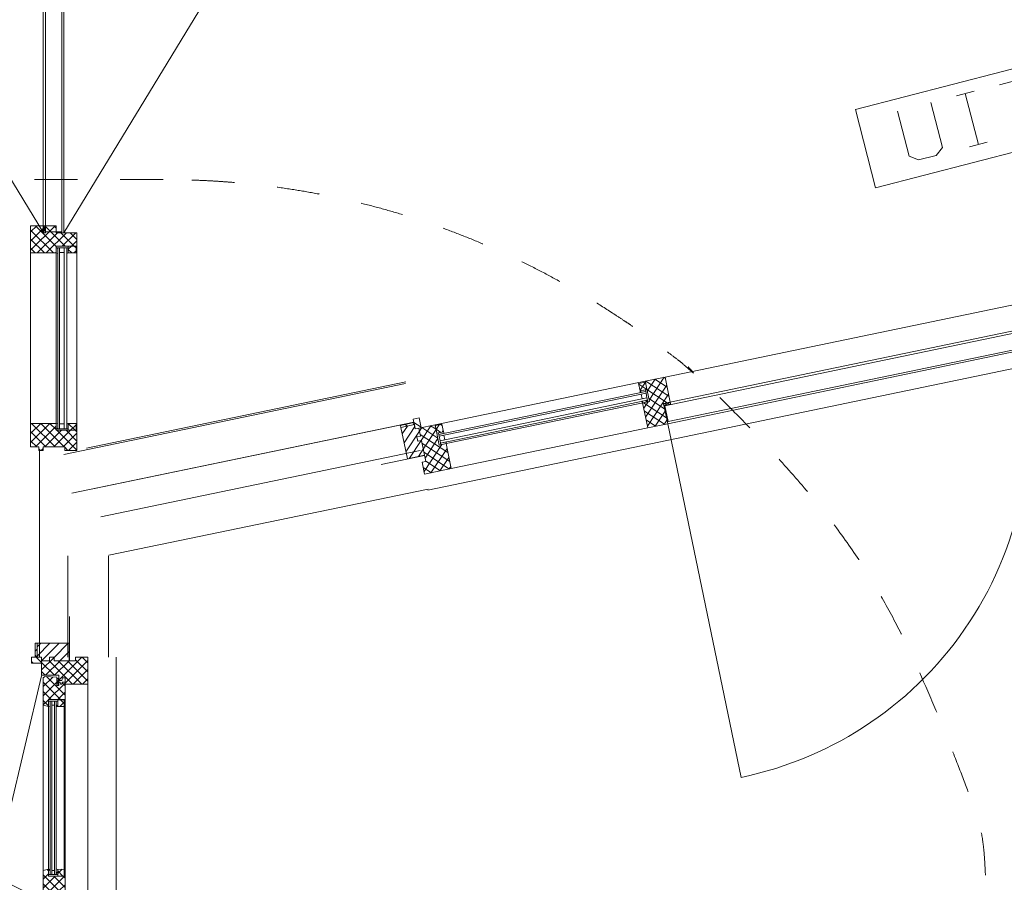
# Model space of a CAD drawing. Header units: millimetres. Extents: x -117530 to 51532, y -61772 to 24900.
# Tile 62 of 175: x -39684 to -37252, y -18296 to -16166. Entities that reach past the tile are written whole.
import ezdxf

# ---------------------------------------------------------------- set-up
doc = ezdxf.new("R2010")
doc.units = ezdxf.units.MM
doc.header["$LTSCALE"] = 254
doc.linetypes.add('Dash Style-6', pattern=[0.833282, 0.416718, -0.416565])
for name, color, linetype, lineweight in [('0.01 None', 7, 'Continuous', 0), ('HATCH_REACTORS', 7, 'Continuous', 0), ('LAYER21', 7, 'Continuous', 0), ('LAYER30', 7, 'Continuous', 0), ('LAYER31', 7, 'Continuous', 0), ('LAYER49', 7, 'Continuous', 0), ('LAYER63', 7, 'Continuous', 0)]:
    doc.layers.add(name, color=color, linetype=linetype, lineweight=lineweight)
pattern_1 = [(135, (11.314, 11.314), (11.31371, 11.31371), [])]
pattern_2 = [(45, (11.314, -11.314), (11.31371, -11.31371), [])]
pattern_3 = [(45, (17.678, -17.678), (17.67767, -17.67767), [])]
pattern_4 = [(135, (17.678, 17.678), (17.67767, 17.67767), [])]

# ---------------------------------------------------------------- blocks, each defined once
blk = doc.blocks.new('X63G21')
at = {"layer": 'LAYER21', "color": 4, "linetype": 'Continuous', "lineweight": 0}
for p, q in [((675, 25), (675, 175)), ((621.96094, 46.96875), (728.03125, 153.03125)), ((728.03125, 46.96875), (621.96875, 153.03125)), ((600, 100), (750, 100))]:
    blk.add_line(p, q, dxfattribs=at)
at = {"layer": 'LAYER63', "color": 1, "linetype": 'Continuous', "lineweight": 0}
for p, q in [((250, 170), (295, 170)), ((272.5, 170), (272.5, 40)), ((360, 170), (445, 170)), ((402.5, 170), (402.5, 40)), ((250, 40), (295, 40))]:
    blk.add_line(p, q, dxfattribs=at)
at = {"layer": 'LAYER63', "color": 4, "linetype": 'Continuous', "lineweight": 0, "flags": 128}
blk.add_lwpolyline([(0, 0), (0, 200), (500, 200), (500, 0)], close=True, dxfattribs=at)
at = {"layer": 'LAYER63', "color": 1, "linetype": 'Continuous', "lineweight": 0, "flags": 128}
blk.add_lwpolyline([(100, 170), (100, 55), (120, 40), (165, 40), (185, 55), (185, 170)], dxfattribs=at)
blk = doc.blocks.new('H31A1-HO')
at = {"layer": 'HATCH_REACTORS', "linetype": 'Continuous', "lineweight": 0}
h = blk.add_hatch(dxfattribs=at)
h.set_pattern_fill('ARKEY_normaala_26', style=0, pattern_type=2)
h.set_pattern_definition(pattern_2)
h.paths.add_polyline_path([(0, 0), (0, 30), (9, 30), (9, 83), (0, 83), (0, 94), (9, 94), (9, 114), (67, 114), (67, 51), (50, 51), (50, 0)])
at = {"layer": 'LAYER31', "linetype": 'Continuous', "lineweight": 0}
h = blk.add_hatch(dxfattribs=at)
h.set_pattern_fill('ARKEY_normaala_23', style=0, pattern_type=2)
h.set_pattern_definition(pattern_1)
h.paths.add_polyline_path([(0, 0), (0, 30), (9, 30), (9, 83), (0, 83), (0, 94), (9, 94), (9, 114), (67, 114), (67, 51), (50, 51), (50, 0)])
at = {"layer": 'HATCH_REACTORS', "color": 1, "lineweight": 0, "flags": 128}
blk.add_lwpolyline([(0, 0), (0, 30), (9, 30), (9, 83), (0, 83), (0, 94), (9, 94), (9, 114), (67, 114), (67, 51), (50, 51), (50, 0)], close=True, dxfattribs=at)
at = {"layer": 'LAYER31', "color": 7, "linetype": 'Continuous', "lineweight": 0, "flags": 128}
blk.add_lwpolyline([(0, 0), (0, 30), (9, 30), (9, 83), (0, 83), (0, 94), (9, 94), (9, 114), (67, 114), (67, 51), (50, 51), (50, 0)], close=True, dxfattribs=at)
blk = doc.blocks.new('LXA---HO')
at = {"layer": 'LAYER31', "color": 1}
blk.add_blockref('H31A1-HO', (0, 0), dxfattribs=at)
blk = doc.blocks.new('H31A6-HO')
at = {"layer": 'HATCH_REACTORS', "linetype": 'Continuous', "lineweight": 0}
h = blk.add_hatch(dxfattribs=at)
h.set_pattern_fill('ARKEY_normaala_26', style=0, pattern_type=2)
h.set_pattern_definition(pattern_2)
h.paths.add_polyline_path([(17, -114), (17, -63), (0, -63), (0, 0), (67, 0), (67, -63), (50, -63), (50, -114)])
at = {"layer": 'LAYER31', "linetype": 'Continuous', "lineweight": 0}
h = blk.add_hatch(dxfattribs=at)
h.set_pattern_fill('ARKEY_normaala_23', style=0, pattern_type=2)
h.set_pattern_definition(pattern_1)
h.paths.add_polyline_path([(17, -114), (17, -63), (0, -63), (0, 0), (67, 0), (67, -63), (50, -63), (50, -114)])
at = {"layer": 'HATCH_REACTORS', "color": 1, "lineweight": 0, "flags": 128}
blk.add_lwpolyline([(17, -114), (17, -63), (0, -63), (0, 0), (67, 0), (67, -63), (50, -63), (50, -114)], close=True, dxfattribs=at)
at = {"layer": 'LAYER31', "color": 7, "linetype": 'Continuous', "lineweight": 0, "flags": 128}
blk.add_lwpolyline([(17, -114), (17, -63), (0, -63), (0, 0), (67, 0), (67, -63), (50, -63), (50, -114)], close=True, dxfattribs=at)
blk = doc.blocks.new('TXAX--HO')
at = {"layer": 'LAYER31', "color": 1}
blk.add_blockref('H31A6-HO', (-33.5, 114), dxfattribs=at)
blk = doc.blocks.new('P-02A')
at = {"layer": 'HATCH_REACTORS', "linetype": 'Continuous', "lineweight": 0}
h = blk.add_hatch(dxfattribs=at)
h.set_pattern_fill('ARKEY_normaala_7', style=0, pattern_type=2)
h.set_pattern_definition(pattern_3)
h.paths.add_polyline_path([(54, -33), (68, -33), (67, -29), (54, -29)])
h = blk.add_hatch(dxfattribs=at)
h.set_pattern_fill('ARKEY_normaala_8', style=0, pattern_type=2)
h.set_pattern_definition(pattern_4)
h.paths.add_polyline_path([(54, -33), (68, -33), (67, -29), (54, -29)])
h = blk.add_hatch(dxfattribs=at)
h.set_pattern_fill('ARKEY_normaala_7', style=0, pattern_type=2)
h.set_pattern_definition(pattern_3)
h.paths.add_polyline_path([(500.9, -33), (486.9, -33), (487.9, -29), (500.9, -29)])
h = blk.add_hatch(dxfattribs=at)
h.set_pattern_fill('ARKEY_normaala_8', style=0, pattern_type=2)
h.set_pattern_definition(pattern_4)
h.paths.add_polyline_path([(500.9, -33), (486.9, -33), (487.9, -29), (500.9, -29)])
h = blk.add_hatch(dxfattribs=at)
h.set_pattern_fill('ARKEY_normaala_26', style=0, pattern_type=2)
h.set_pattern_definition(pattern_2)
h.paths.add_polyline_path([(50, -78), (50, -59), (67, -59), (67, -78)])
h = blk.add_hatch(dxfattribs=at)
h.set_pattern_fill('ARKEY_normaala_7', style=0, pattern_type=2)
h.set_pattern_definition(pattern_3)
h.paths.add_polyline_path([(67, -59), (68, -55), (54, -55), (54, -59)])
h = blk.add_hatch(dxfattribs=at)
h.set_pattern_fill('ARKEY_normaala_8', style=0, pattern_type=2)
h.set_pattern_definition(pattern_4)
h.paths.add_polyline_path([(67, -59), (68, -55), (54, -55), (54, -59)])
h = blk.add_hatch(dxfattribs=at)
h.set_pattern_fill('ARKEY_normaala_7', style=0, pattern_type=2)
h.set_pattern_definition(pattern_3)
h.paths.add_polyline_path([(487.9, -59), (486.9, -55), (500.9, -55), (500.9, -59)])
h = blk.add_hatch(dxfattribs=at)
h.set_pattern_fill('ARKEY_normaala_8', style=0, pattern_type=2)
h.set_pattern_definition(pattern_4)
h.paths.add_polyline_path([(487.9, -59), (486.9, -55), (500.9, -55), (500.9, -59)])
h = blk.add_hatch(dxfattribs=at)
h.set_pattern_fill('ARKEY_normaala_26', style=0, pattern_type=2)
h.set_pattern_definition(pattern_2)
h.paths.add_polyline_path([(504.9, -78), (504.9, -59), (487.9, -59), (487.9, -78)])
at = {"layer": 'LAYER31', "linetype": 'Continuous', "lineweight": 0}
h = blk.add_hatch(dxfattribs=at)
h.set_pattern_fill('ARKEY_normaala_23', style=0, pattern_type=2)
h.set_pattern_definition(pattern_1)
h.paths.add_polyline_path([(50, -78), (50, -59), (67, -59), (67, -78)])
h = blk.add_hatch(dxfattribs=at)
h.set_pattern_fill('ARKEY_normaala_23', style=0, pattern_type=2)
h.set_pattern_definition(pattern_1)
h.paths.add_polyline_path([(504.9, -78), (504.9, -59), (487.9, -59), (487.9, -78)])
at = {"layer": 'HATCH_REACTORS', "color": 1, "lineweight": 0, "flags": 128}
for points in [[(54, -33), (68, -33), (67, -29), (54, -29), (54, -33)], [(54, -33), (68, -33), (67, -29), (54, -29), (54, -33)], [(54, -33), (500.9, -33), (500.9, -37), (54, -37)], [(500.9, -33), (486.9, -33), (487.9, -29), (500.9, -29), (500.9, -33)], [(500.9, -33), (486.9, -33), (487.9, -29), (500.9, -29), (500.9, -33)], [(50, -78), (50, -59), (67, -59), (67, -78)], [(54, -49), (500.9, -49), (500.9, -55), (54, -55)], [(67, -59), (68, -55), (54, -55), (54, -59), (67, -59)], [(67, -59), (68, -55), (54, -55), (54, -59), (67, -59)], [(487.9, -59), (486.9, -55), (500.9, -55), (500.9, -59), (487.9, -59)], [(487.9, -59), (486.9, -55), (500.9, -55), (500.9, -59), (487.9, -59)], [(504.9, -78), (504.9, -59), (487.9, -59), (487.9, -78)]]:
    blk.add_lwpolyline(points, close=True, dxfattribs=at)
at = {"layer": 'LAYER31', "color": 4, "linetype": 'Continuous', "lineweight": 0}
for p, q in [((488, 34), (67, 34)), ((538, 3), (2422, 3)), ((555, -3), (555, 3)), ((54, -33), (500.9, -33)), ((54, -37), (54, -33)), ((54, -37), (500.9, -37)), ((67, -29), (500.9, -29)), ((500.9, -37), (500.9, -33)), ((538, -48), (2422, -48)), ((54, -49), (500.9, -49)), ((54, -55), (54, -49)), ((54, -55), (500.9, -55)), ((500.9, -55), (500.9, -49)), ((50, -80), (504.9, -80))]:
    blk.add_line(p, q, dxfattribs=at)
for points in [[(1480, 2, 0.137642), (1342.5, 492.1), (538, 2)], [(1480, -48, -0.137642), (1342.5, -538.1), (538, -48)]]:
    blk.add_lwpolyline(points, format="xyb", dxfattribs=at)
at = {"layer": 'LAYER31', "color": 4, "linetype": 'Continuous', "lineweight": 0, "flags": 128}
for points in [[(538, -3), (555, -3), (538, 3), (555, 3), (538, -3), (538, 3)], [(54, -33), (68, -33), (67, -29), (54, -29), (54, -33)], [(54, -49), (54, -37), (66, -37), (66, -49), (54, -49)], [(500.9, -33), (486.9, -33), (487.9, -29), (500.9, -29), (500.9, -33)], [(500.9, -49), (500.9, -37), (488.9, -37), (488.9, -49), (500.9, -49)], [(67, -59), (68, -55), (54, -55), (54, -59), (67, -59)], [(487.9, -59), (486.9, -55), (500.9, -55), (500.9, -59), (487.9, -59)]]:
    blk.add_lwpolyline(points, dxfattribs=at)
at = {"layer": 'LAYER31', "color": 7, "linetype": 'Continuous', "lineweight": 0, "flags": 128}
for points in [[(50, -78), (50, -59), (67, -59), (67, -78)], [(504.9, -78), (504.9, -59), (487.9, -59), (487.9, -78)]]:
    blk.add_lwpolyline(points, close=True, dxfattribs=at)
at = {"layer": 'LAYER49', "color": 4, "linetype": 'Continuous', "lineweight": 0}
for p, q in [((540, -3), (1475, -3)), ((540, -43), (540, -3)), ((540, -43), (1475, -43))]:
    blk.add_line(p, q, dxfattribs=at)
at = {"layer": 'LAYER31', "color": 1}
for name, p in [('LXA---HO', (0, -80)), ('TXAX--HO', (521.5, -80))]:
    blk.add_blockref(name, p, dxfattribs=at)
blk = doc.blocks.new('H31A2-HO')
at = {"layer": 'HATCH_REACTORS', "linetype": 'Continuous', "lineweight": 0}
h = blk.add_hatch(dxfattribs=at)
h.set_pattern_fill('ARKEY_normaala_26', style=0, pattern_type=2)
h.set_pattern_definition(pattern_2)
h.paths.add_polyline_path([(0, 0), (0, 30), (9, 30), (9, 83), (0, 83), (0, 94), (9, 94), (9, 114), (50, 114), (50, 63), (67, 63), (67, 0)])
at = {"layer": 'LAYER31', "linetype": 'Continuous', "lineweight": 0}
h = blk.add_hatch(dxfattribs=at)
h.set_pattern_fill('ARKEY_normaala_23', style=0, pattern_type=2)
h.set_pattern_definition(pattern_1)
h.paths.add_polyline_path([(0, 0), (0, 30), (9, 30), (9, 83), (0, 83), (0, 94), (9, 94), (9, 114), (50, 114), (50, 63), (67, 63), (67, 0)])
at = {"layer": 'HATCH_REACTORS', "color": 1, "lineweight": 0, "flags": 128}
blk.add_lwpolyline([(0, 0), (0, 30), (9, 30), (9, 83), (0, 83), (0, 94), (9, 94), (9, 114), (50, 114), (50, 63), (67, 63), (67, 0)], close=True, dxfattribs=at)
at = {"layer": 'LAYER31', "color": 7, "linetype": 'Continuous', "lineweight": 0, "flags": 128}
blk.add_lwpolyline([(0, 0), (0, 30), (9, 30), (9, 83), (0, 83), (0, 94), (9, 94), (9, 114), (50, 114), (50, 63), (67, 63), (67, 0)], close=True, dxfattribs=at)
blk = doc.blocks.new('LYA---HO')
at = {"layer": 'LAYER31', "color": 1}
blk.add_blockref('H31A2-HO', (0, 0), dxfattribs=at)
blk = doc.blocks.new('H31AL-HO')
at = {"layer": 'HATCH_REACTORS', "linetype": 'Continuous', "lineweight": 0}
h = blk.add_hatch(dxfattribs=at)
h.set_pattern_fill('ARKEY_normaala_26', style=0, pattern_type=2)
h.set_pattern_definition(pattern_2)
h.paths.add_polyline_path([(0, 0), (0, 63), (17, 63), (17, 114), (67, 114), (67, 51), (50, 51), (50, 0)])
at = {"layer": 'LAYER31', "linetype": 'Continuous', "lineweight": 0}
h = blk.add_hatch(dxfattribs=at)
h.set_pattern_fill('ARKEY_normaala_23', style=0, pattern_type=2)
h.set_pattern_definition(pattern_1)
h.paths.add_polyline_path([(0, 0), (0, 63), (17, 63), (17, 114), (67, 114), (67, 51), (50, 51), (50, 0)])
at = {"layer": 'HATCH_REACTORS', "color": 1, "lineweight": 0, "flags": 128}
blk.add_lwpolyline([(0, 0), (0, 63), (17, 63), (17, 114), (67, 114), (67, 51), (50, 51), (50, 0)], close=True, dxfattribs=at)
at = {"layer": 'LAYER31', "color": 7, "linetype": 'Continuous', "lineweight": 0, "flags": 128}
blk.add_lwpolyline([(0, 0), (0, 63), (17, 63), (17, 114), (67, 114), (67, 51), (50, 51), (50, 0)], close=True, dxfattribs=at)
blk = doc.blocks.new('TYAX--HO')
at = {"layer": 'LAYER31', "color": 17}
blk.add_blockref('H31AL-HO', (-33.5, 0), dxfattribs=at)
blk = doc.blocks.new('X31J6')
at = {"layer": 'LAYER31', "linetype": 'Continuous', "lineweight": 0}
h = blk.add_hatch(dxfattribs=at)
h.set_pattern_fill('ARKEY_normaala_23', style=0, pattern_type=2)
h.set_pattern_definition(pattern_1)
h.paths.add_polyline_path([(0, 0), (15, 0), (15, 25), (0, 25)])
at = {"layer": 'LAYER31', "color": 7, "linetype": 'Continuous', "lineweight": 0, "flags": 128}
blk.add_lwpolyline([(0, 0), (15, 0), (15, 25), (0, 25), (0, 0)], close=True, dxfattribs=at)
blk = doc.blocks.new('H31J4')
at = {"layer": 'HATCH_REACTORS', "linetype": 'Continuous', "lineweight": 0}
h = blk.add_hatch(dxfattribs=at)
h.set_pattern_fill('ARKEY_normaala_7', style=0, pattern_type=2)
h.set_pattern_definition(pattern_3)
h.paths.add_polyline_path([(42, 0), (47, 0), (47, 34), (42, 34)])
h = blk.add_hatch(dxfattribs=at)
h.set_pattern_fill('ARKEY_normaala_8', style=0, pattern_type=2)
h.set_pattern_definition(pattern_4)
h.paths.add_polyline_path([(42, 0), (47, 0), (47, 34), (42, 34)])
at = {"layer": 'LAYER31', "linetype": 'Continuous', "lineweight": 0}
h = blk.add_hatch(dxfattribs=at)
h.set_pattern_fill('ARKEY_normaala_23', style=0, pattern_type=2)
h.set_pattern_definition(pattern_1)
h.paths.add_polyline_path([(42, 34), (42, 0), (31, 0), (31, -9), (11, -9), (11, 0), (0, 0), (0, -9), (-37, -9), (-37, 34)])
at = {"layer": 'HATCH_REACTORS', "color": 1, "lineweight": 0, "flags": 128}
blk.add_lwpolyline([(42, 0), (47, 0), (47, 34), (42, 34), (42, 0)], close=True, dxfattribs=at)
blk.add_lwpolyline([(42, 0), (47, 0), (47, 34), (42, 34), (42, 0)], close=True, dxfattribs=at)
at = {"layer": 'LAYER31', "color": 1, "linetype": 'Continuous', "lineweight": 0}
blk.add_line((-38, -9), (-38, 100), dxfattribs=at)
at = {"layer": 'LAYER31', "color": 7, "linetype": 'Continuous', "lineweight": 0, "flags": 128}
blk.add_lwpolyline([(42, 34), (42, 0), (31, 0), (31, -9), (11, -9), (11, 0), (0, 0), (0, -9), (-37, -9), (-37, 34), (42, 34)], close=True, dxfattribs=at)
at = {"layer": 'LAYER31', "color": 4, "linetype": 'Continuous', "lineweight": 0, "flags": 128}
blk.add_lwpolyline([(42, 0), (47, 0), (47, 34), (42, 34), (42, 0)], dxfattribs=at)
blk = doc.blocks.new('EGA-31HO')
at = {"layer": 'LAYER31', "color": 1, "rotation": 90}
blk.add_blockref('H31J4', (0, 153), dxfattribs=at)
at = {"layer": 'LAYER31', "color": 1}
blk.add_blockref('X31J6', (0, 184), dxfattribs=at)
blk = doc.blocks.new('P-01X')
at = {"layer": 'HATCH_REACTORS', "linetype": 'Continuous', "lineweight": 0}
h = blk.add_hatch(dxfattribs=at)
h.set_pattern_fill('ARKEY_normaala_26', style=0, pattern_type=2)
h.set_pattern_definition(pattern_2)
h.paths.add_polyline_path([(50, 32), (50, 13), (67, 13), (67, 32)])
h = blk.add_hatch(dxfattribs=at)
h.set_pattern_fill('ARKEY_normaala_26', style=0, pattern_type=2)
h.set_pattern_definition(pattern_2)
h.paths.add_polyline_path([(580, 32), (580, 13), (563.1, 13), (563, 32)])
h = blk.add_hatch(dxfattribs=at)
h.set_pattern_fill('ARKEY_normaala_7', style=0, pattern_type=2)
h.set_pattern_definition(pattern_3)
h.paths.add_polyline_path([(67, 13), (68, 9), (54, 9), (54, 13)])
h = blk.add_hatch(dxfattribs=at)
h.set_pattern_fill('ARKEY_normaala_8', style=0, pattern_type=2)
h.set_pattern_definition(pattern_4)
h.paths.add_polyline_path([(67, 13), (68, 9), (54, 9), (54, 13)])
h = blk.add_hatch(dxfattribs=at)
h.set_pattern_fill('ARKEY_normaala_7', style=0, pattern_type=2)
h.set_pattern_definition(pattern_3)
h.paths.add_polyline_path([(563.1, 13), (562.1, 9), (576, 9), (576, 13)])
h = blk.add_hatch(dxfattribs=at)
h.set_pattern_fill('ARKEY_normaala_8', style=0, pattern_type=2)
h.set_pattern_definition(pattern_4)
h.paths.add_polyline_path([(563.1, 13), (562.1, 9), (576, 9), (576, 13)])
h = blk.add_hatch(dxfattribs=at)
h.set_pattern_fill('ARKEY_normaala_7', style=0, pattern_type=2)
h.set_pattern_definition(pattern_3)
h.paths.add_polyline_path([(54, -13), (68, -13), (67, -17), (54, -17)])
h = blk.add_hatch(dxfattribs=at)
h.set_pattern_fill('ARKEY_normaala_8', style=0, pattern_type=2)
h.set_pattern_definition(pattern_4)
h.paths.add_polyline_path([(54, -13), (68, -13), (67, -17), (54, -17)])
h = blk.add_hatch(dxfattribs=at)
h.set_pattern_fill('ARKEY_normaala_7', style=0, pattern_type=2)
h.set_pattern_definition(pattern_3)
h.paths.add_polyline_path([(576, -13), (562.1, -13), (563.1, -17), (576, -17)])
h = blk.add_hatch(dxfattribs=at)
h.set_pattern_fill('ARKEY_normaala_8', style=0, pattern_type=2)
h.set_pattern_definition(pattern_4)
h.paths.add_polyline_path([(576, -13), (562.1, -13), (563.1, -17), (576, -17)])
at = {"layer": 'LAYER31', "linetype": 'Continuous', "lineweight": 0}
h = blk.add_hatch(dxfattribs=at)
h.set_pattern_fill('ARKEY_normaala_23', style=0, pattern_type=2)
h.set_pattern_definition(pattern_1)
h.paths.add_polyline_path([(50, 32), (50, 13), (67, 13), (67, 32)])
h = blk.add_hatch(dxfattribs=at)
h.set_pattern_fill('ARKEY_normaala_23', style=0, pattern_type=2)
h.set_pattern_definition(pattern_1)
h.paths.add_polyline_path([(580, 32), (580, 13), (563.1, 13), (563, 32)])
at = {"layer": 'HATCH_REACTORS', "color": 1, "lineweight": 0, "flags": 128}
for points in [[(50, 32), (50, 13), (67, 13), (67, 32)], [(580, 32), (580, 13), (563.1, 13), (563, 32)], [(67, 13), (68, 9), (54, 9), (54, 13), (67, 13)], [(67, 13), (68, 9), (54, 9), (54, 13), (67, 13)], [(54, 9), (576, 9), (576, 5), (54, 5)], [(563.1, 13), (562.1, 9), (576, 9), (576, 13), (563.1, 13)], [(563.1, 13), (562.1, 9), (576, 9), (576, 13), (563.1, 13)], [(54, -13), (576, -13), (576, -7), (54, -7)], [(54, -13), (68, -13), (67, -17), (54, -17), (54, -13)], [(54, -13), (68, -13), (67, -17), (54, -17), (54, -13)], [(576, -13), (562.1, -13), (563.1, -17), (576, -17), (576, -13)], [(576, -13), (562.1, -13), (563.1, -17), (576, -17), (576, -13)]]:
    blk.add_lwpolyline(points, close=True, dxfattribs=at)
at = {"layer": 'LAYER21', "color": 4, "linetype": 'Continuous', "lineweight": 0}
blk.add_line((0, -120), (3010, -120), dxfattribs=at)
at = {"layer": 'LAYER31', "color": 4, "linetype": 'Continuous', "lineweight": 0}
for p, q in [((50, 34), (580, 34)), ((630, 34), (2380, 34)), ((54, 9), (576, 9)), ((54, 5), (54, 9)), ((54, 5), (576, 5)), ((576, 5), (576, 9)), ((54, -7), (576, -7)), ((54, -13), (54, -7)), ((54, -13), (576, -13)), ((67, -17), (576, -17)), ((576, -13), (576, -7)), ((613, -29), (2397, -29)), ((630, -35), (630, -29)), ((67, -80), (563, -80)), ((613, -80), (2397, -80))]:
    blk.add_line(p, q, dxfattribs=at)
at = {"layer": 'LAYER31', "color": 7, "linetype": 'Continuous', "lineweight": 0, "flags": 128}
for points in [[(50, 32), (50, 13), (67, 13), (67, 32)], [(580, 32), (580, 13), (563.1, 13), (563, 32)]]:
    blk.add_lwpolyline(points, close=True, dxfattribs=at)
at = {"layer": 'LAYER31', "color": 4, "linetype": 'Continuous', "lineweight": 0, "flags": 128}
for points in [[(67, 13), (68, 9), (54, 9), (54, 13), (67, 13)], [(54, -7), (54, 5), (66, 5), (66, -7), (54, -7)], [(563.1, 13), (562.1, 9), (576, 9), (576, 13), (563.1, 13)], [(576, -7), (576, 5), (564.1, 5), (564.1, -7), (576, -7)], [(54, -13), (68, -13), (67, -17), (54, -17), (54, -13)], [(576, -13), (562.1, -13), (563.1, -17), (576, -17), (576, -13)], [(613, -35), (630, -35), (613, -29), (630, -29), (613, -35), (613, -29)]]:
    blk.add_lwpolyline(points, dxfattribs=at)
at = {"layer": 'LAYER31', "color": 4, "linetype": 'Continuous', "lineweight": 0}
blk.add_lwpolyline([(1505, -80, -0.414214), (613, -972), (613, -80)], format="xyb", dxfattribs=at)
at = {"layer": 'LAYER49', "color": 4, "linetype": 'Continuous', "lineweight": 0}
for p, q in [((615, -35), (1500, -35)), ((615, -75), (615, -35)), ((615, -75), (1500, -75))]:
    blk.add_line(p, q, dxfattribs=at)
at = {"layer": 'LAYER31', "color": 1}
for name, p in [('EGA-31HO', (0, -150)), ('LYA---HO', (0, -80)), ('TYAX--HO', (596.5, -80))]:
    blk.add_blockref(name, p, dxfattribs=at)
blk = doc.blocks.new('H31GF-HO')
at = {"layer": 'HATCH_REACTORS', "linetype": 'Continuous', "lineweight": 0}
h = blk.add_hatch(dxfattribs=at)
h.set_pattern_fill('ARKEY_normaala_26', style=0, pattern_type=2)
h.set_pattern_definition(pattern_2)
h.paths.add_polyline_path([(58, 16), (51, 16), (50, 21), (47, 21), (46, 16), (43, 16), (43, 24), (38, 24), (38, 4), (7, 2), (7, 3), (4, 5), (4, 73), (17, 76), (17, 59), (58, 59)])
at = {"layer": 'LAYER31', "linetype": 'Continuous', "lineweight": 0}
h = blk.add_hatch(dxfattribs=at)
h.set_pattern_fill('ARKEY_normaala_23', style=0, pattern_type=2)
h.set_pattern_definition(pattern_1)
h.paths.add_polyline_path([(58, 16), (51, 16), (50, 21), (47, 21), (46, 16), (43, 16), (43, 24), (38, 24), (38, 4), (7, 2), (7, 3), (4, 5), (4, 73), (17, 76), (17, 59), (58, 59)])
at = {"layer": 'HATCH_REACTORS', "color": 1, "lineweight": 0, "flags": 128}
blk.add_lwpolyline([(58, 16), (51, 16), (50, 21), (47, 21), (46, 16), (43, 16), (43, 24), (38, 24), (38, 4), (7, 2), (7, 3), (4, 5), (4, 73), (17, 76), (17, 59), (58, 59)], close=True, dxfattribs=at)
at = {"layer": 'LAYER31', "color": 7, "linetype": 'Continuous', "lineweight": 0, "flags": 128}
blk.add_lwpolyline([(58, 16), (51, 16), (50, 21), (47, 21), (46, 16), (43, 16), (43, 24), (38, 24), (38, 4), (7, 2), (7, 3), (4, 5), (4, 73), (17, 76), (17, 59), (58, 59)], close=True, dxfattribs=at)
at = {"layer": 'LAYER31', "color": 4, "linetype": 'Continuous', "lineweight": 0, "flags": 128}
blk.add_lwpolyline([(43, 7), (43, 24), (38, 7), (38, 24), (43, 7), (38, 7)], dxfattribs=at)
blk = doc.blocks.new('H31A3-HO')
at = {"layer": 'HATCH_REACTORS', "linetype": 'Continuous', "lineweight": 0}
h = blk.add_hatch(dxfattribs=at)
h.set_pattern_fill('ARKEY_normaala_26', style=0, pattern_type=2)
h.set_pattern_definition(pattern_2)
h.paths.add_polyline_path([(0, 0), (0, 30), (9, 30), (9, 83), (0, 83), (0, 94), (9, 94), (9, 114), (45, 114), (45, 71), (58, 71), (58, 64), (51, 62), (51, 56), (67, 56), (67, 0)])
at = {"layer": 'LAYER31', "linetype": 'Continuous', "lineweight": 0}
h = blk.add_hatch(dxfattribs=at)
h.set_pattern_fill('ARKEY_normaala_23', style=0, pattern_type=2)
h.set_pattern_definition(pattern_1)
h.paths.add_polyline_path([(0, 0), (0, 30), (9, 30), (9, 83), (0, 83), (0, 94), (9, 94), (9, 114), (45, 114), (45, 71), (58, 71), (58, 64), (51, 62), (51, 56), (67, 56), (67, 0)])
at = {"layer": 'HATCH_REACTORS', "color": 1, "lineweight": 0, "flags": 128}
blk.add_lwpolyline([(0, 0), (0, 30), (9, 30), (9, 83), (0, 83), (0, 94), (9, 94), (9, 114), (45, 114), (45, 71), (58, 71), (58, 64), (51, 62), (51, 56), (67, 56), (67, 0)], close=True, dxfattribs=at)
at = {"layer": 'LAYER31', "color": 7, "linetype": 'Continuous', "lineweight": 0, "flags": 128}
blk.add_lwpolyline([(0, 0), (0, 30), (9, 30), (9, 83), (0, 83), (0, 94), (9, 94), (9, 114), (45, 114), (45, 71), (58, 71), (58, 64), (51, 62), (51, 56), (67, 56), (67, 0)], close=True, dxfattribs=at)
blk = doc.blocks.new('LCA---HO')
at = {"layer": 'LAYER31', "color": 1}
blk.add_blockref('H31A3-HO', (0, 0), dxfattribs=at)
blk = doc.blocks.new('H31AU-HO')
at = {"layer": 'HATCH_REACTORS', "linetype": 'Continuous', "lineweight": 0}
h = blk.add_hatch(dxfattribs=at)
h.set_pattern_fill('ARKEY_normaala_26', style=0, pattern_type=2)
h.set_pattern_definition(pattern_2)
h.paths.add_polyline_path([(0, 0), (0, 56), (16, 56), (16, 62), (9, 64), (9, 71), (22, 71), (22, 114), (50, 114), (50, 63), (67, 63), (67, 0)])
at = {"layer": 'LAYER31', "linetype": 'Continuous', "lineweight": 0}
h = blk.add_hatch(dxfattribs=at)
h.set_pattern_fill('ARKEY_normaala_23', style=0, pattern_type=2)
h.set_pattern_definition(pattern_1)
h.paths.add_polyline_path([(0, 0), (0, 56), (16, 56), (16, 62), (9, 64), (9, 71), (22, 71), (22, 114), (50, 114), (50, 63), (67, 63), (67, 0)])
at = {"layer": 'HATCH_REACTORS', "color": 1, "lineweight": 0, "flags": 128}
blk.add_lwpolyline([(0, 0), (0, 56), (16, 56), (16, 62), (9, 64), (9, 71), (22, 71), (22, 114), (50, 114), (50, 63), (67, 63), (67, 0)], close=True, dxfattribs=at)
at = {"layer": 'LAYER31', "color": 7, "linetype": 'Continuous', "lineweight": 0, "flags": 128}
blk.add_lwpolyline([(0, 0), (0, 56), (16, 56), (16, 62), (9, 64), (9, 71), (22, 71), (22, 114), (50, 114), (50, 63), (67, 63), (67, 0)], close=True, dxfattribs=at)
blk = doc.blocks.new('TCAY--HO')
at = {"layer": 'LAYER31', "color": 1}
blk.add_blockref('H31AU-HO', (-33.5, 0), dxfattribs=at)
blk = doc.blocks.new('TYAC--HO')
at = {"layer": 'LAYER31', "color": 1, "xscale": -1, "rotation": 5.600800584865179e-05}
blk.add_blockref('H31AU-HO', (33.5, 0), dxfattribs=at)
blk = doc.blocks.new('RCA---HO')
at = {"layer": 'LAYER31', "color": 1, "xscale": -1, "rotation": 5.600800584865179e-05}
blk.add_blockref('H31A3-HO', (0, 0), dxfattribs=at)
blk = doc.blocks.new('P-A25')
at = {"layer": 'HATCH_REACTORS', "linetype": 'Continuous', "lineweight": 0}
h = blk.add_hatch(dxfattribs=at)
h.set_pattern_fill('ARKEY_normaala_26', style=0, pattern_type=2)
h.set_pattern_definition(pattern_2)
h.paths.add_polyline_path([(629.2, 32), (629.2, 13), (646.2, 13), (646.2, 32)])
h = blk.add_hatch(dxfattribs=at)
h.set_pattern_fill('ARKEY_normaala_26', style=0, pattern_type=2)
h.set_pattern_definition(pattern_2)
h.paths.add_polyline_path([(1170.8, 32), (1170.8, 13), (1154, 13), (1153.8, 32)])
h = blk.add_hatch(dxfattribs=at)
h.set_pattern_fill('ARKEY_normaala_7', style=0, pattern_type=2)
h.set_pattern_definition(pattern_3)
h.paths.add_polyline_path([(109, 13), (109, 17), (121.9, 17), (122.9, 13)])
h = blk.add_hatch(dxfattribs=at)
h.set_pattern_fill('ARKEY_normaala_8', style=0, pattern_type=2)
h.set_pattern_definition(pattern_4)
h.paths.add_polyline_path([(109, 13), (109, 17), (121.9, 17), (122.9, 13)])
h = blk.add_hatch(dxfattribs=at)
h.set_pattern_fill('ARKEY_normaala_7', style=0, pattern_type=2)
h.set_pattern_definition(pattern_3)
h.paths.add_polyline_path([(536.9, 13), (536.9, 17), (524, 17), (523, 13)])
h = blk.add_hatch(dxfattribs=at)
h.set_pattern_fill('ARKEY_normaala_8', style=0, pattern_type=2)
h.set_pattern_definition(pattern_4)
h.paths.add_polyline_path([(536.9, 13), (536.9, 17), (524, 17), (523, 13)])
h = blk.add_hatch(dxfattribs=at)
h.set_pattern_fill('ARKEY_normaala_7', style=0, pattern_type=2)
h.set_pattern_definition(pattern_3)
h.paths.add_polyline_path([(646.2, 13), (647.2, 9), (633.2, 9), (633.2, 13)])
h = blk.add_hatch(dxfattribs=at)
h.set_pattern_fill('ARKEY_normaala_8', style=0, pattern_type=2)
h.set_pattern_definition(pattern_4)
h.paths.add_polyline_path([(646.2, 13), (647.2, 9), (633.2, 9), (633.2, 13)])
h = blk.add_hatch(dxfattribs=at)
h.set_pattern_fill('ARKEY_normaala_7', style=0, pattern_type=2)
h.set_pattern_definition(pattern_3)
h.paths.add_polyline_path([(1154, 13), (1153, 9), (1166.8, 9), (1166.8, 13)])
h = blk.add_hatch(dxfattribs=at)
h.set_pattern_fill('ARKEY_normaala_8', style=0, pattern_type=2)
h.set_pattern_definition(pattern_4)
h.paths.add_polyline_path([(1154, 13), (1153, 9), (1166.8, 9), (1166.8, 13)])
h = blk.add_hatch(dxfattribs=at)
h.set_pattern_fill('ARKEY_normaala_7', style=0, pattern_type=2)
h.set_pattern_definition(pattern_3)
h.paths.add_polyline_path([(1262.8, 13), (1262.8, 17), (1275.7, 17), (1276.7, 13)])
h = blk.add_hatch(dxfattribs=at)
h.set_pattern_fill('ARKEY_normaala_8', style=0, pattern_type=2)
h.set_pattern_definition(pattern_4)
h.paths.add_polyline_path([(1262.8, 13), (1262.8, 17), (1275.7, 17), (1276.7, 13)])
h = blk.add_hatch(dxfattribs=at)
h.set_pattern_fill('ARKEY_normaala_7', style=0, pattern_type=2)
h.set_pattern_definition(pattern_3)
h.paths.add_polyline_path([(1690.8, 13), (1690.8, 17), (1677.9, 17), (1676.9, 13)])
h = blk.add_hatch(dxfattribs=at)
h.set_pattern_fill('ARKEY_normaala_8', style=0, pattern_type=2)
h.set_pattern_definition(pattern_4)
h.paths.add_polyline_path([(1690.8, 13), (1690.8, 17), (1677.9, 17), (1676.9, 13)])
h = blk.add_hatch(dxfattribs=at)
h.set_pattern_fill('ARKEY_normaala_26', style=0, pattern_type=2)
h.set_pattern_definition(pattern_2)
h.paths.add_polyline_path([(105, -22), (105, -6), (121.9, -6), (122, -22)])
h = blk.add_hatch(dxfattribs=at)
h.set_pattern_fill('ARKEY_normaala_7', style=0, pattern_type=2)
h.set_pattern_definition(pattern_3)
h.paths.add_polyline_path([(109, -6), (109, -2), (122.9, -2), (121.9, -6)])
h = blk.add_hatch(dxfattribs=at)
h.set_pattern_fill('ARKEY_normaala_8', style=0, pattern_type=2)
h.set_pattern_definition(pattern_4)
h.paths.add_polyline_path([(109, -6), (109, -2), (122.9, -2), (121.9, -6)])
h = blk.add_hatch(dxfattribs=at)
h.set_pattern_fill('ARKEY_normaala_7', style=0, pattern_type=2)
h.set_pattern_definition(pattern_3)
h.paths.add_polyline_path([(536.9, -6), (536.9, -2), (523, -2), (524, -6)])
h = blk.add_hatch(dxfattribs=at)
h.set_pattern_fill('ARKEY_normaala_8', style=0, pattern_type=2)
h.set_pattern_definition(pattern_4)
h.paths.add_polyline_path([(536.9, -6), (536.9, -2), (523, -2), (524, -6)])
h = blk.add_hatch(dxfattribs=at)
h.set_pattern_fill('ARKEY_normaala_26', style=0, pattern_type=2)
h.set_pattern_definition(pattern_2)
h.paths.add_polyline_path([(540.9, -22), (540.9, -6), (524, -6), (523.9, -22)])
h = blk.add_hatch(dxfattribs=at)
h.set_pattern_fill('ARKEY_normaala_7', style=0, pattern_type=2)
h.set_pattern_definition(pattern_3)
h.paths.add_polyline_path([(633.2, -13), (647.2, -13), (646.2, -17), (633.2, -17)])
h = blk.add_hatch(dxfattribs=at)
h.set_pattern_fill('ARKEY_normaala_8', style=0, pattern_type=2)
h.set_pattern_definition(pattern_4)
h.paths.add_polyline_path([(633.2, -13), (647.2, -13), (646.2, -17), (633.2, -17)])
h = blk.add_hatch(dxfattribs=at)
h.set_pattern_fill('ARKEY_normaala_7', style=0, pattern_type=2)
h.set_pattern_definition(pattern_3)
h.paths.add_polyline_path([(1166.8, -13), (1153, -13), (1154, -17), (1166.8, -17)])
h = blk.add_hatch(dxfattribs=at)
h.set_pattern_fill('ARKEY_normaala_8', style=0, pattern_type=2)
h.set_pattern_definition(pattern_4)
h.paths.add_polyline_path([(1166.8, -13), (1153, -13), (1154, -17), (1166.8, -17)])
h = blk.add_hatch(dxfattribs=at)
h.set_pattern_fill('ARKEY_normaala_26', style=0, pattern_type=2)
h.set_pattern_definition(pattern_2)
h.paths.add_polyline_path([(1258.8, -22), (1258.8, -6), (1275.7, -6), (1275.8, -22)])
h = blk.add_hatch(dxfattribs=at)
h.set_pattern_fill('ARKEY_normaala_7', style=0, pattern_type=2)
h.set_pattern_definition(pattern_3)
h.paths.add_polyline_path([(1262.8, -6), (1262.8, -2), (1276.7, -2), (1275.7, -6)])
h = blk.add_hatch(dxfattribs=at)
h.set_pattern_fill('ARKEY_normaala_8', style=0, pattern_type=2)
h.set_pattern_definition(pattern_4)
h.paths.add_polyline_path([(1262.8, -6), (1262.8, -2), (1276.7, -2), (1275.7, -6)])
h = blk.add_hatch(dxfattribs=at)
h.set_pattern_fill('ARKEY_normaala_7', style=0, pattern_type=2)
h.set_pattern_definition(pattern_3)
h.paths.add_polyline_path([(1690.8, -6), (1690.8, -2), (1676.9, -2), (1677.9, -6)])
h = blk.add_hatch(dxfattribs=at)
h.set_pattern_fill('ARKEY_normaala_8', style=0, pattern_type=2)
h.set_pattern_definition(pattern_4)
h.paths.add_polyline_path([(1690.8, -6), (1690.8, -2), (1676.9, -2), (1677.9, -6)])
h = blk.add_hatch(dxfattribs=at)
h.set_pattern_fill('ARKEY_normaala_26', style=0, pattern_type=2)
h.set_pattern_definition(pattern_2)
h.paths.add_polyline_path([(1694.7, -22), (1694.7, -6), (1677.9, -6), (1677.7, -22)])
at = {"layer": 'LAYER31', "linetype": 'Continuous', "lineweight": 0}
h = blk.add_hatch(dxfattribs=at)
h.set_pattern_fill('ARKEY_normaala_23', style=0, pattern_type=2)
h.set_pattern_definition(pattern_1)
h.paths.add_polyline_path([(629.2, 32), (629.2, 13), (646.2, 13), (646.2, 32)])
h = blk.add_hatch(dxfattribs=at)
h.set_pattern_fill('ARKEY_normaala_23', style=0, pattern_type=2)
h.set_pattern_definition(pattern_1)
h.paths.add_polyline_path([(1170.8, 32), (1170.8, 13), (1154, 13), (1153.8, 32)])
h = blk.add_hatch(dxfattribs=at)
h.set_pattern_fill('ARKEY_normaala_23', style=0, pattern_type=2)
h.set_pattern_definition(pattern_1)
h.paths.add_polyline_path([(105, -22), (105, -6), (121.9, -6), (122, -22)])
h = blk.add_hatch(dxfattribs=at)
h.set_pattern_fill('ARKEY_normaala_23', style=0, pattern_type=2)
h.set_pattern_definition(pattern_1)
h.paths.add_polyline_path([(540.9, -22), (540.9, -6), (524, -6), (523.9, -22)])
h = blk.add_hatch(dxfattribs=at)
h.set_pattern_fill('ARKEY_normaala_23', style=0, pattern_type=2)
h.set_pattern_definition(pattern_1)
h.paths.add_polyline_path([(1258.8, -22), (1258.8, -6), (1275.7, -6), (1275.8, -22)])
h = blk.add_hatch(dxfattribs=at)
h.set_pattern_fill('ARKEY_normaala_23', style=0, pattern_type=2)
h.set_pattern_definition(pattern_1)
h.paths.add_polyline_path([(1694.7, -22), (1694.7, -6), (1677.9, -6), (1677.7, -22)])
at = {"layer": 'HATCH_REACTORS', "color": 1, "lineweight": 0, "flags": 128}
for points in [[(629.2, 32), (629.2, 13), (646.2, 13), (646.2, 32)], [(1170.8, 32), (1170.8, 13), (1154, 13), (1153.8, 32)], [(109, 13), (109, 17), (121.9, 17), (122.9, 13), (109, 13)], [(109, 13), (109, 17), (121.9, 17), (122.9, 13), (109, 13)], [(109, 13), (536.9, 13), (536.9, 9), (109, 9)], [(109, 2), (536.9, 2), (536.9, -2), (109, -2)], [(536.9, 13), (536.9, 17), (524, 17), (523, 13), (536.9, 13)], [(536.9, 13), (536.9, 17), (524, 17), (523, 13), (536.9, 13)], [(646.2, 13), (647.2, 9), (633.2, 9), (633.2, 13), (646.2, 13)], [(646.2, 13), (647.2, 9), (633.2, 9), (633.2, 13), (646.2, 13)], [(633.2, 9), (1166.8, 9), (1166.8, 5), (633.2, 5)], [(1154, 13), (1153, 9), (1166.8, 9), (1166.8, 13), (1154, 13)], [(1154, 13), (1153, 9), (1166.8, 9), (1166.8, 13), (1154, 13)], [(1262.8, 13), (1262.8, 17), (1275.7, 17), (1276.7, 13), (1262.8, 13)], [(1262.8, 13), (1262.8, 17), (1275.7, 17), (1276.7, 13), (1262.8, 13)], [(1262.8, 13), (1690.8, 13), (1690.8, 9), (1262.8, 9)], [(1262.8, 2), (1690.8, 2), (1690.8, -2), (1262.8, -2)], [(1690.8, 13), (1690.8, 17), (1677.9, 17), (1676.9, 13), (1690.8, 13)], [(1690.8, 13), (1690.8, 17), (1677.9, 17), (1676.9, 13), (1690.8, 13)], [(105, -22), (105, -6), (121.9, -6), (122, -22)], [(109, -6), (109, -2), (122.9, -2), (121.9, -6), (109, -6)], [(109, -6), (109, -2), (122.9, -2), (121.9, -6), (109, -6)], [(536.9, -6), (536.9, -2), (523, -2), (524, -6), (536.9, -6)], [(536.9, -6), (536.9, -2), (523, -2), (524, -6), (536.9, -6)], [(540.9, -22), (540.9, -6), (524, -6), (523.9, -22)], [(633.2, -13), (1166.8, -13), (1166.8, -7), (633.2, -7)], [(633.2, -13), (647.2, -13), (646.2, -17), (633.2, -17), (633.2, -13)], [(633.2, -13), (647.2, -13), (646.2, -17), (633.2, -17), (633.2, -13)], [(1166.8, -13), (1153, -13), (1154, -17), (1166.8, -17), (1166.8, -13)], [(1166.8, -13), (1153, -13), (1154, -17), (1166.8, -17), (1166.8, -13)], [(1258.8, -22), (1258.8, -6), (1275.7, -6), (1275.8, -22)], [(1262.8, -6), (1262.8, -2), (1276.7, -2), (1275.7, -6), (1262.8, -6)], [(1262.8, -6), (1262.8, -2), (1276.7, -2), (1275.7, -6), (1262.8, -6)], [(1690.8, -6), (1690.8, -2), (1676.9, -2), (1677.9, -6), (1690.8, -6)], [(1690.8, -6), (1690.8, -2), (1676.9, -2), (1677.9, -6), (1690.8, -6)], [(1694.7, -22), (1694.7, -6), (1677.9, -6), (1677.7, -22)]]:
    blk.add_lwpolyline(points, close=True, dxfattribs=at)
at = {"layer": 'LAYER21', "color": 4, "linetype": 'Continuous', "lineweight": 0}
for p, q in [((0, 150), (1800, 150)), ((0, -150), (1800, -150))]:
    blk.add_line(p, q, dxfattribs=at)
at = {"layer": 'LAYER31', "color": 4, "linetype": 'Continuous', "lineweight": 0}
for p, q in [((600.2, 34), (529.7, 174)), ((1200, 34), (1270.5, 174)), ((105, 30), (541.4, 30)), ((629.2, 34), (1170.8, 34)), ((1258.8, 30), (1695.2, 30)), ((109, 13), (536.9, 13)), ((109, 9), (109, 13)), ((109, 9), (536.9, 9)), ((109, 2), (536.9, 2)), ((109, -2), (109, 2)), ((121.9, 17), (524, 17)), ((536.9, 9), (536.9, 13)), ((536.9, -2), (536.9, 2)), ((633.2, 9), (1166.8, 9)), ((633.2, 5), (633.2, 9)), ((633.2, 5), (1166.8, 5)), ((1166.8, 5), (1166.8, 9)), ((1262.8, 13), (1690.8, 13)), ((1262.8, 9), (1262.8, 13)), ((1262.8, 9), (1690.8, 9)), ((1262.8, 2), (1690.8, 2)), ((1262.8, -2), (1262.8, 2)), ((1275.7, 17), (1677.9, 17)), ((1690.8, 9), (1690.8, 13)), ((1690.8, -2), (1690.8, 2)), ((105, -24), (541.4, -24)), ((109, -2), (536.9, -2)), ((122, -22), (523.9, -22)), ((633.2, -7), (1166.8, -7)), ((633.2, -13), (633.2, -7)), ((633.2, -13), (1166.8, -13)), ((646.2, -17), (1166.8, -17)), ((1166.8, -13), (1166.8, -7)), ((1258.8, -24), (1695.2, -24)), ((1262.8, -2), (1690.8, -2)), ((1275.8, -22), (1677.7, -22)), ((67, -80), (579.2, -80)), ((646.2, -80), (1153.8, -80)), ((1220.8, -80), (1733, -80))]:
    blk.add_line(p, q, dxfattribs=at)
at = {"layer": 'LAYER31', "color": 4, "linetype": 'Continuous', "lineweight": 0, "flags": 128}
for points in [[(46, 34), (46, 34), (560.2, 156.3)], [(1754, 34), (1754, 34), (1240, 156.3)], [(109, 13), (109, 17), (121.9, 17), (122.9, 13), (109, 13)], [(109, 2), (109, 9), (118.9, 9), (118.9, 2), (109, 2)], [(536.9, 13), (536.9, 17), (524, 17), (523, 13), (536.9, 13)], [(536.9, 2), (536.9, 9), (527, 9), (527, 2), (536.9, 2)], [(646.2, 13), (647.2, 9), (633.2, 9), (633.2, 13), (646.2, 13)], [(633.2, -7), (633.2, 5), (645.2, 5), (645.2, -7), (633.2, -7)], [(1154, 13), (1153, 9), (1166.8, 9), (1166.8, 13), (1154, 13)], [(1166.8, -7), (1166.8, 5), (1154.9, 5), (1154.9, -7), (1166.8, -7)], [(1262.8, 13), (1262.8, 17), (1275.7, 17), (1276.7, 13), (1262.8, 13)], [(1262.8, 2), (1262.8, 9), (1272.8, 9), (1272.8, 2), (1262.8, 2)], [(1690.8, 13), (1690.8, 17), (1677.9, 17), (1676.9, 13), (1690.8, 13)], [(1690.8, 2), (1690.8, 9), (1680.8, 9), (1680.8, 2), (1690.8, 2)], [(109, -6), (109, -2), (122.9, -2), (121.9, -6), (109, -6)], [(536.9, -6), (536.9, -2), (523, -2), (524, -6), (536.9, -6)], [(633.2, -13), (647.2, -13), (646.2, -17), (633.2, -17), (633.2, -13)], [(1166.8, -13), (1153, -13), (1154, -17), (1166.8, -17), (1166.8, -13)], [(1262.8, -6), (1262.8, -2), (1276.7, -2), (1275.7, -6), (1262.8, -6)], [(1690.8, -6), (1690.8, -2), (1676.9, -2), (1677.9, -6), (1690.8, -6)]]:
    blk.add_lwpolyline(points, dxfattribs=at)
at = {"layer": 'LAYER31', "color": 7, "linetype": 'Continuous', "lineweight": 0, "flags": 128}
for points in [[(629.2, 32), (629.2, 13), (646.2, 13), (646.2, 32)], [(1170.8, 32), (1170.8, 13), (1154, 13), (1153.8, 32)], [(105, -22), (105, -6), (121.9, -6), (122, -22)], [(540.9, -22), (540.9, -6), (524, -6), (523.9, -22)], [(1258.8, -22), (1258.8, -6), (1275.7, -6), (1275.8, -22)], [(1694.7, -22), (1694.7, -6), (1677.9, -6), (1677.7, -22)]]:
    blk.add_lwpolyline(points, close=True, dxfattribs=at)
at = {"layer": 'LAYER31', "color": 1}
for name, p in [('EGA-31HO', (0, -150)), ('LCA---HO', (0, -80)), ('TCAY--HO', (612.7, -80)), ('TYAC--HO', (1187.3, -80)), ('RCA---HO', (1800, -80))]:
    blk.add_blockref(name, p, dxfattribs=at)
at = {"layer": 'LAYER31', "color": 1, "xscale": -1}
blk.add_blockref('EGA-31HO', (1800, -150), dxfattribs=at)
at = {"layer": 'LAYER31', "color": 1, "rotation": 270}
for p in [(46, 34), (1199.8, 34)]:
    blk.add_blockref('H31GF-HO', p, dxfattribs=at)
at = {"layer": 'LAYER31', "color": 1, "xscale": -1, "rotation": 90}
for p in [(600.2, 34), (1754, 34)]:
    blk.add_blockref('H31GF-HO', p, dxfattribs=at)

msp = doc.modelspace()

# ---------------------------------------------------------------- linework, layer by layer
at = {"layer": '0.01 None', "color": 3, "linetype": 'Dash Style-6', "lineweight": 0}
msp.add_open_spline([(-39329.7, -16560.8, -28800), (-38785, -16560.8, -28800), (-37841.6, -17105.5, -28800), (-37296.9, -18048.8, -28800), (-37296.9, -18593.5, -28800), (-37296.9, -26724.5, -28800), (-37296.9, -27269.1, -28800), (-37841.6, -28212.5, -28800), (-38785, -28757.2, -28800), (-39329.7, -28757.2, -28800), (-47460.6, -28757.2, -28800), (-48005.3, -28757.2, -28800), (-48948.7, -28212.5, -28800), (-49493.4, -27269.1, -28800), (-49493.4, -26724.5, -28800), (-49493.4, -18593.5, -28800), (-49493.4, -18048.8, -28800), (-48948.7, -17105.5, -28800), (-48005.3, -16560.8, -28800), (-47460.6, -16560.8, -28800), (-39329.7, -16560.8, -28800)], degree=2, dxfattribs=at)
at = {"layer": 'LAYER21', "color": 2, "linetype": 'Continuous', "lineweight": 0}
for p, q in [((-39575, -17240, -28800), (-38730.8, -17064.7, -28800)), ((-38730, -17060, -28800), (-39518.9, -17223.8, -28800)), ((-39555, -17335, -28800), (-38710.8, -17159.7, -28800)), ((-38710, -17160, -28800), (-39498.9, -17323.8, -28800)), ((-39635, -17490, -28800), (-39635, -17230.4, -28800)), ((-38695, -17230, -28800), (-39483.9, -17393.8, -28800)), ((-38675, -17325, -28800), (-39463.9, -17488.8, -28800)), ((-39635, -17490, -28800), (-39635, -17740, -28800)), ((-39565, -17490, -28800), (-39565, -17740, -28800)), ((-39465, -17490, -28800), (-39465, -17740, -28800))]:
    msp.add_line(p, q, dxfattribs=at)

# ---------------------------------------------------------------- block references
at = {"layer": 'LAYER30', "color": 2}
for name, p, rotation in [('P-02A', (-39622.9, -17230, -28800), 90), ('P-01X', (-38700.1, -17210, -28800), 11.7300545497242), ('P-A25', (-39596, -19540, -28800), 90)]:
    msp.add_blockref(name, p, dxfattribs=dict(at, rotation=rotation))
at = {"layer": 'LAYER63', "color": 2, "rotation": 14.47029394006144}
msp.add_blockref('X63G21', (-37570, -16581.1, -28800), dxfattribs=at)

doc.saveas('drawing.dxf')
